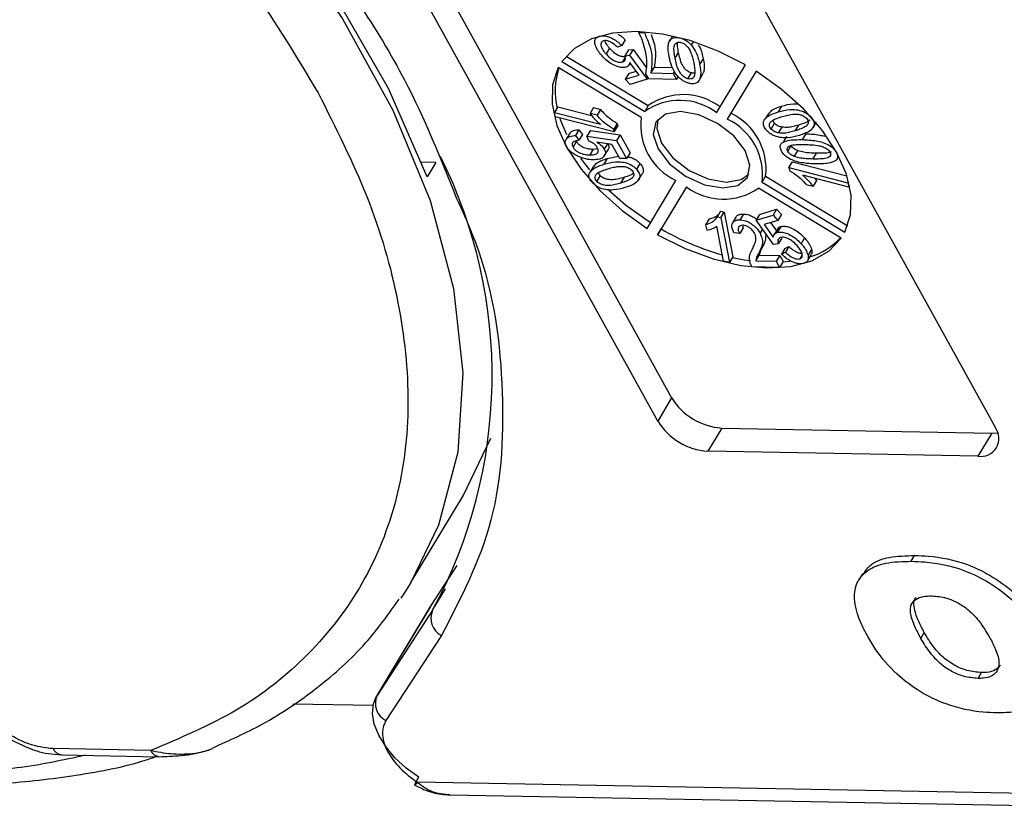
# Model space of a CAD drawing. Header units: millimetres. Extents: x 8853 to 11418, y 45 to 1005.
# Tile 240 of 256: x 10992 to 11011, y 679 to 694. Entities that reach past the tile are written whole.
import ezdxf

# ---------------------------------------------------------------- set-up
doc = ezdxf.new("R2010")
doc.units = ezdxf.units.MM

msp = doc.modelspace()

# ---------------------------------------------------------------- linework, layer by layer
at = {"color": 7, "linetype": 'Continuous', "lineweight": 25}
for p, q in [((10997.377, 700.22), (11004.645, 687.071)), ((11004.375, 686.623), (10997.107, 699.773)), ((11003.638, 699.651), (11010.906, 686.502)), ((11003.244, 694.066), (11003.246, 694.069)), ((11004.019, 694.155), (11004.01, 694.138)), ((11004.01, 694.138), (11004.117, 694.136)), ((11004.124, 694.149), (11004.117, 694.136)), ((11004.663, 694.067), (11004.604, 693.971)), ((11004.808, 694.035), (11004.807, 694.034)), ((11003.678, 693.888), (11003.601, 693.852)), ((11003.746, 694), (11003.678, 693.888)), ((11004.598, 693.96), (11004.595, 693.955)), ((11005.03, 693.892), (11005.07, 693.959)), ((11002.603, 693.683), (11004.193, 692.725)), ((11003.443, 693.835), (11003.375, 693.723)), ((11003.747, 693.653), (11003.696, 693.569)), ((11003.809, 693.802), (11003.741, 693.69)), ((11003.741, 693.69), (11003.83, 693.7)), ((11003.809, 693.802), (11003.897, 693.812)), ((11003.897, 693.812), (11003.83, 693.7)), ((11003.83, 693.7), (11004.171, 693.233)), ((11003.897, 693.812), (11004.159, 693.453)), ((11004.711, 693.642), (11004.778, 693.754)), ((11002.521, 693.579), (11004.125, 692.613)), ((11003.818, 693.508), (11003.843, 693.551)), ((11004.013, 693.315), (11003.837, 693.56)), ((11004.243, 693.356), (11004.31, 693.468)), ((11004.31, 693.468), (11004.659, 693.462)), ((11005.255, 693.632), (11005.187, 693.52)), ((11005.516, 692.587), (11006.074, 693.513)), ((11004.054, 692.494), (11002.45, 693.461)), ((11003.814, 693.347), (11003.747, 693.235)), ((11003.747, 693.235), (11004.013, 693.315)), ((11003.814, 693.347), (11003.959, 693.391)), ((11004.201, 693.241), (11004.148, 693.336)), ((11004.243, 693.356), (11004.672, 693.348)), ((11004.698, 693.391), (11004.672, 693.348)), ((11004.672, 693.348), (11004.736, 693.231)), ((11004.77, 693.286), (11004.736, 693.231)), ((11004.961, 693.244), (11005.028, 693.356)), ((11005.189, 693.236), (11005.256, 693.348)), ((11006.28, 693.389), (11005.722, 692.463)), ((11006.28, 693.389), (11005.789, 692.575)), ((11003.839, 693.133), (11003.747, 693.235)), ((11004.171, 693.233), (11003.839, 693.133)), ((11004.189, 693.263), (11004.171, 693.233)), ((11004.736, 693.231), (11004.201, 693.241)), ((11002.443, 692.702), (11002.376, 692.59)), ((11002.443, 692.702), (11003.095, 692.536)), ((11004.193, 692.725), (11004.125, 692.613)), ((11006.774, 692.713), (11006.707, 692.601)), ((11002.392, 692.507), (11002.376, 692.59)), ((11002.376, 692.59), (11003.267, 692.363)), ((11003.133, 692.686), (11003.065, 692.574)), ((11003.201, 692.539), (11003.065, 692.574)), ((11003.133, 692.686), (11003.268, 692.651)), ((11003.268, 692.651), (11003.201, 692.539)), ((11005.789, 692.575), (11005.722, 692.463)), ((11006.523, 692.581), (11006.456, 692.469)), ((11003.535, 692.214), (11002.392, 692.507)), ((11003.592, 692.38), (11003.525, 692.268)), ((11003.535, 692.214), (11003.603, 692.326)), ((11003.592, 692.38), (11003.603, 692.326)), ((11006.57, 692.27), (11006.638, 692.382)), ((11007.037, 692.236), (11007.105, 692.348)), ((11007.34, 692.506), (11007.339, 692.505)), ((11007.379, 692.293), (11007.446, 692.405)), ((11007.395, 692.321), (11007.438, 692.393)), ((11002.674, 692.19), (11002.606, 692.078)), ((11002.851, 692.259), (11002.784, 692.147)), ((11002.784, 692.147), (11002.849, 692.053)), ((11002.917, 692.164), (11002.849, 692.053)), ((11002.851, 692.259), (11002.917, 692.164)), ((11003.072, 692.243), (11003.005, 692.131)), ((11003.043, 692.037), (11003.005, 692.131)), ((11003.005, 692.131), (11003.579, 692.051)), ((11003.072, 692.243), (11003.647, 692.162)), ((11003.535, 692.214), (11003.525, 692.268)), ((11003.647, 692.162), (11003.579, 692.051)), ((11003.647, 692.162), (11003.841, 691.811)), ((11006.715, 692.195), (11006.782, 692.306)), ((11007.239, 692.178), (11007.172, 692.066)), ((11002.803, 692.034), (11002.736, 691.922)), ((11003.489, 691.975), (11003.199, 692.015)), ((11003.403, 691.987), (11003.34, 691.884)), ((11003.64, 691.701), (11003.489, 691.975)), ((11003.579, 692.051), (11003.774, 691.699)), ((11006.867, 692.125), (11006.8, 692.013)), ((11006.893, 691.838), (11006.96, 691.95)), ((11003.128, 691.882), (11003.06, 691.77)), ((11003.128, 691.882), (11003.214, 691.893)), ((11003.334, 691.738), (11003.401, 691.85)), ((11003.841, 691.811), (11003.774, 691.699)), ((11007.019, 691.739), (11007.086, 691.851)), ((11007.379, 691.691), (11007.446, 691.803)), ((11007.833, 691.827), (11007.83, 691.821)), ((11000.083, 691.626), (10999.806, 691.631)), ((11000.083, 691.626), (10999.914, 691.346)), ((11003.137, 691.558), (11003.07, 691.446)), ((11003.4, 691.702), (11003.332, 691.59)), ((11003.4, 691.702), (11003.616, 691.745)), ((11003.774, 691.699), (11003.64, 691.701)), ((11004.032, 691.606), (11003.965, 691.494)), ((11006.914, 691.525), (11006.981, 691.637)), ((11006.981, 691.637), (11008.036, 691.367)), ((11003.262, 691.372), (11003.195, 691.26)), ((11003.993, 691.27), (11004.06, 691.382)), ((11006.914, 691.525), (11008.057, 691.233)), ((11006.914, 691.525), (11006.924, 691.471)), ((11008.073, 691.149), (11007.182, 691.376)), ((11003.663, 691.226), (11003.73, 691.337)), ((11004.169, 690.35), (11004.727, 691.276)), ((11006.395, 691.245), (11006.463, 691.357)), ((11006.395, 691.245), (11007.999, 690.279)), ((11006.463, 691.357), (11008.052, 690.399)), ((11007.248, 691.2), (11007.383, 691.165)), ((11007.451, 691.277), (11007.383, 691.165)), ((11007.418, 691.316), (11007.451, 691.277)), ((11008.069, 691.253), (11008.057, 691.233)), ((11008.057, 691.233), (11008.073, 691.149)), ((11004.932, 691.152), (11004.374, 690.226)), ((11004.932, 691.152), (11004.442, 690.338)), ((11007.928, 690.16), (11006.324, 691.126)), ((11008.088, 691.174), (11008.073, 691.149)), ((11005.591, 690.681), (11005.524, 690.569)), ((11005.591, 690.681), (11005.663, 690.663)), ((11005.595, 690.551), (11005.663, 690.663)), ((11005.663, 690.663), (11005.83, 689.8)), ((11006.033, 690.627), (11005.966, 690.515)), ((11006.346, 690.618), (11006.278, 690.506)), ((11006.278, 690.506), (11006.609, 690.606)), ((11006.346, 690.618), (11006.677, 690.718)), ((11006.677, 690.718), (11006.609, 690.606)), ((11006.609, 690.606), (11006.702, 690.504)), ((11006.677, 690.718), (11006.77, 690.616)), ((11006.77, 690.616), (11006.702, 690.504)), ((11005.371, 690.532), (11005.303, 690.421)), ((11005.303, 690.421), (11005.323, 690.318)), ((11005.595, 690.551), (11005.524, 690.569)), ((11005.595, 690.551), (11005.763, 689.688)), ((11005.889, 690.566), (11005.822, 690.454)), ((11006.619, 690.039), (11006.278, 690.506)), ((11006.702, 690.504), (11006.436, 690.424)), ((11006.436, 690.424), (11006.612, 690.179)), ((11006.558, 690.46), (11006.673, 690.3)), ((11004.374, 690.226), (11004.442, 690.338)), ((11005.651, 689.717), (11005.521, 690.389)), ((11005.962, 690.248), (11005.848, 690.262)), ((11006.03, 690.36), (11005.962, 690.248)), ((11006.013, 690.401), (11006.03, 690.36)), ((11006.402, 690.336), (11006.355, 690.258)), ((11006.699, 690.343), (11006.631, 690.231)), ((11006.756, 690.383), (11006.689, 690.271)), ((11006.708, 690.049), (11006.619, 690.039)), ((11006.775, 690.161), (11006.708, 690.049)), ((11007.219, 690.164), (11007.152, 690.052)), ((11006.406, 689.998), (11006.338, 689.887)), ((11006.838, 689.963), (11006.771, 689.851)), ((11006.771, 689.851), (11006.848, 689.887)), ((11006.838, 689.963), (11006.915, 689.999)), ((11006.915, 689.999), (11006.848, 689.887)), ((11007.352, 689.944), (11007.284, 689.832)), ((11005.763, 689.688), (11005.651, 689.717)), ((11005.83, 689.8), (11005.763, 689.688)), ((11006.274, 689.72), (11006.341, 689.832)), ((11006.274, 689.72), (11006.669, 689.713)), ((11006.341, 689.832), (11006.737, 689.824)), ((11006.737, 689.824), (11006.669, 689.713)), ((11006.669, 689.713), (11006.734, 689.595)), ((11006.801, 689.707), (11006.734, 689.595)), ((11006.737, 689.824), (11006.801, 689.707)), ((11006.797, 689.7), (11006.93, 689.713)), ((11007.171, 689.837), (11007.125, 689.761)), ((11007.279, 689.727), (11007.346, 689.839)), ((11006.734, 689.595), (11006.198, 689.605)), ((11004.645, 687.071), (11004.375, 686.623)), ((11005.614, 686.487), (11005.344, 686.039)), ((11005.614, 686.487), (11010.839, 686.39)), ((11000.608, 685.177), (11001.147, 686.292)), ((11010.839, 686.39), (11010.569, 685.942)), ((11010.839, 686.39), (11010.953, 686.397)), ((11010.569, 685.942), (11005.344, 686.039)), ((10999.597, 683.499), (11000.608, 685.177)), ((11009.28, 683.909), (11009.348, 684.021)), ((10999.989, 683.051), (11000.495, 683.828)), ((11008.336, 683.665), (11008.269, 683.553)), ((11000.018, 682.965), (11000.265, 683.376)), ((10999.979, 683.035), (10998.934, 681.301)), ((10998.944, 681.316), (10999.989, 683.051)), ((10999.979, 683.035), (10999.989, 683.051)), ((11000.018, 682.965), (10998.944, 681.316)), ((11000.189, 682.475), (10999.116, 680.826)), ((11009.467, 682.418), (11009.535, 682.53)), ((11010.575, 681.644), (11010.642, 681.756)), ((10998.934, 681.301), (10998.944, 681.316)), ((10997.311, 681.153), (10998.866, 681.124)), ((10994.565, 680.249), (10992.674, 680.285)), ((10992.835, 680.164), (10994.726, 680.129)), ((11026.454, 679.139), (10999.722, 679.637)), ((11000.354, 679.391), (11026.776, 678.899))]:
    msp.add_line(p, q, dxfattribs=at)
at = {"color": 7, "linetype": 'Continuous', "lineweight": 25, "flags": 128}
for points in [[(10981.507, 706.881), (10983.745, 706.065), (10985.964, 705.063), (10988.129, 703.889), (10990.209, 702.562), (10992.17, 701.103), (10993.983, 699.532), (10995.621, 697.874), (10997.059, 696.155), (10998.275, 694.4), (10999.25, 692.636), (10999.969, 690.89), (11000.422, 689.189), (11000.601, 687.558), (11000.504, 686.023), (11000.133, 684.607), (10999.597, 683.499)], [(10999.914, 691.346), (10999.163, 693.058), (10998.17, 694.783), (10996.949, 696.496), (10995.519, 698.171), (10993.899, 699.785), (10992.114, 701.313), (10990.189, 702.734), (10988.153, 704.027), (10986.035, 705.173)], [(11006.074, 693.513), (11005.544, 693.78), (11005.002, 693.981), (11004.468, 694.107), (11003.96, 694.156), (11003.497, 694.126), (11003.094, 694.016), (11002.764, 693.832), (11002.521, 693.579)], [(11002.45, 693.461), (11002.34, 693.127), (11002.331, 692.75), (11002.423, 692.342), (11002.612, 691.918), (11002.893, 691.492), (11003.254, 691.079), (11003.685, 690.694), (11004.169, 690.35)], [(11007.999, 690.279), (11008.109, 690.612), (11008.118, 690.989), (11008.026, 691.397), (11007.837, 691.821), (11007.556, 692.247), (11007.194, 692.66), (11006.764, 693.045), (11006.28, 693.389)], [(11006.068, 691.854), (11005.848, 692.138), (11005.532, 692.381), (11005.17, 692.546), (11004.816, 692.608), (11004.524, 692.558), (11004.339, 692.403), (11004.289, 692.167), (11004.381, 691.885), (11004.601, 691.601), (11004.916, 691.358), (11005.279, 691.193), (11005.633, 691.131), (11005.924, 691.181), (11006.11, 691.336), (11006.16, 691.572), (11006.068, 691.854)], [(11002.48, 692.484), (11002.49, 692.454), (11002.61, 692.163)], [(11004.378, 692.456), (11004.356, 692.279), (11004.448, 691.997), (11004.669, 691.713), (11004.984, 691.47), (11005.346, 691.305), (11005.7, 691.243), (11005.992, 691.293), (11006.138, 691.395)], [(11002.883, 691.708), (11002.96, 691.604), (11003.055, 691.485)], [(11003.426, 691.09), (11003.752, 690.806), (11004.236, 690.462)], [(11004.374, 690.226), (11004.905, 689.959), (11005.447, 689.758), (11005.981, 689.632), (11006.488, 689.583), (11006.952, 689.613), (11007.355, 689.723), (11007.684, 689.907), (11007.928, 690.16)], [(11005.823, 689.788), (11006.048, 689.743), (11006.169, 689.725)], [(10999.597, 683.499), (10999.492, 683.331), (10999.402, 683.194)], [(10999.753, 679.731), (10999.507, 679.91), (10999.29, 680.11), (10999.111, 680.324), (10998.976, 680.543), (10998.889, 680.759), (10998.854, 680.965), (10998.873, 681.153), (10998.934, 681.301)], [(10999.722, 679.637), (10999.698, 679.606), (10999.682, 679.587), (10999.674, 679.581), (10999.674, 679.587), (10999.682, 679.607), (10999.699, 679.638), (10999.722, 679.68), (10999.753, 679.731)]]:
    msp.add_lwpolyline(points, dxfattribs=at)
at = {"color": 7, "linetype": 'Continuous', "lineweight": 25}
for centre, radius, start, end in [((11003.779, 693.003), 1.39, 161.1657, 193.5685), ((11004.87, 691.749), 1.188, 53.0921, 124.7728), ((11004.803, 691.637), 1.188, 53.0921, 124.7728), ((11005.283, 691.5), 1.189, 353.0949, 64.7646), ((11005.234, 692.351), 1.189, 173.0949, 244.7646), ((11005.215, 691.388), 1.189, 353.0949, 64.7646), ((10991.662, 687.501), 9.508, 331.5046, 26.4956), ((11005.646, 692.102), 1.188, 233.0921, 304.7728), ((11007.007, 694.759), 5.111, 239.8808, 254.3518), ((11006.921, 691.097), 1.359, 287.7737, 316.8958), ((11005.693, 687.714), 1.229, 211.5352, 266.3243), ((11005.423, 687.266), 1.229, 211.5352, 266.3243), ((11010.631, 686.286), 0.349, 259.7265, 38.1438), ((11000.358, 682.809), 0.374, 155.3138, 243.2733), ((10999.284, 681.16), 0.374, 155.3138, 243.2733), ((10992.856, 680.361), 0.197, 202.6309, 263.9164), ((10994.749, 680.329), 0.201, 203.3104, 263.2193)]:
    msp.add_arc(centre, radius, start, end, dxfattribs=at)
for points, knots in [([(10980.289, 706.077), (10981.141, 705.81), (10982.875, 705.265), (10985.509, 704.089), (10988.122, 702.646), (10990.621, 700.949), (10992.911, 699.063), (10994.904, 697.058), (10996.576, 695.012), (10997.399, 693.642), (10997.803, 692.97)], [0, 0, 0, 0, 0.119843, 0.244, 0.371208, 0.5, 0.628792, 0.756, 0.880157, 1, 1, 1, 1]), ([(10988.569, 703.919), (10989.626, 703.249), (10991.888, 701.814), (10994.928, 699.173), (10997.562, 696.247), (10999.482, 693.445), (11000.176, 691.697), (11000.477, 690.938)], [0, 0, 0, 0, 0.190079, 0.407052, 0.624026, 0.836613, 1, 1, 1, 1]), ([(11003.164, 693.907), (11003.16, 693.935), (11003.152, 693.984), (11003.183, 694.04), (11003.223, 694.057), (11003.244, 694.066)], [0, 0, 0, 0, 0.386709, 0.682035, 1, 1, 1, 1]), ([(11003.244, 694.066), (11003.273, 694.071), (11003.326, 694.081), (11003.422, 694.059), (11003.513, 694.018), (11003.602, 693.959), (11003.653, 693.911), (11003.678, 693.888)], [0, 0, 0, 0, 0.231033, 0.410099, 0.588276, 0.79967, 1, 1, 1, 1]), ([(11003.612, 694.105), (11003.631, 694.093), (11003.681, 694.062), (11003.721, 694.024), (11003.746, 694)], [0, 0, 0, 0, 0.38916, 1, 1, 1, 1]), ([(11004.109, 693.89), (11004.096, 693.931), (11004.076, 693.992), (11004.04, 694.076), (11004.02, 694.117), (11004.01, 694.138)], [0, 0, 0, 0, 0.498245, 0.74893, 1, 1, 1, 1]), ([(11004.117, 694.136), (11004.15, 694.06), (11004.218, 693.908), (11004.28, 693.638), (11004.257, 693.465), (11004.243, 693.356)], [0, 0, 0, 0, 0.273562, 0.546402, 1, 1, 1, 1]), ([(11004.246, 694.097), (11004.257, 694.072), (11004.3, 693.97), (11004.346, 693.75), (11004.324, 693.577), (11004.31, 693.468)], [0, 0, 0, 0, 0.112316, 0.445718, 1, 1, 1, 1]), ([(11004.596, 693.671), (11004.584, 693.743), (11004.567, 693.848), (11004.594, 693.968), (11004.64, 694.027), (11004.709, 694.047), (11004.764, 694.044), (11004.798, 694.036), (11004.807, 694.034)], [0, 0, 0, 0, 0.39843, 0.578555, 0.76032, 0.861216, 0.962169, 1, 1, 1, 1]), ([(11003.297, 693.687), (11003.281, 693.705), (11003.249, 693.742), (11003.197, 693.817), (11003.177, 693.871), (11003.164, 693.907)], [0, 0, 0, 0, 0.256533, 0.513373, 1, 1, 1, 1]), ([(11003.323, 693.978), (11003.309, 693.971), (11003.282, 693.957), (11003.271, 693.912), (11003.283, 693.85), (11003.323, 693.783), (11003.361, 693.739), (11003.375, 693.723)], [0, 0, 0, 0, 0.177382, 0.334007, 0.546686, 0.828047, 1, 1, 1, 1]), ([(11003.601, 693.852), (11003.565, 693.884), (11003.513, 693.929), (11003.431, 693.97), (11003.374, 693.985), (11003.34, 693.982), (11003.325, 693.978), (11003.323, 693.978)], [0, 0, 0, 0, 0.432044, 0.616827, 0.802741, 0.978102, 1, 1, 1, 1]), ([(11003.35, 693.982), (11003.351, 693.977), (11003.356, 693.947), (11003.391, 693.894), (11003.428, 693.851), (11003.443, 693.835)], [0, 0, 0, 0, 0.097872, 0.6578, 1, 1, 1, 1]), ([(11004.148, 693.336), (11004.157, 693.401), (11004.174, 693.519), (11004.156, 693.707), (11004.125, 693.829), (11004.109, 693.89)], [0, 0, 0, 0, 0.376486, 0.686513, 1, 1, 1, 1]), ([(11004.711, 693.642), (11004.704, 693.678), (11004.692, 693.75), (11004.686, 693.843), (11004.702, 693.909), (11004.735, 693.94), (11004.771, 693.954), (11004.803, 693.952), (11004.82, 693.948), (11004.824, 693.947)], [0, 0, 0, 0, 0.26335, 0.527085, 0.70469, 0.820189, 0.900798, 0.982045, 1, 1, 1, 1]), ([(11004.778, 693.754), (11004.771, 693.79), (11004.758, 693.856), (11004.759, 693.918), (11004.759, 693.947)], [0, 0, 0, 0, 0.545778, 1, 1, 1, 1]), ([(11004.807, 694.034), (11004.838, 694.024), (11004.9, 694.004), (11004.978, 693.949), (11005.014, 693.909), (11005.03, 693.892)], [0, 0, 0, 0, 0.371423, 0.728316, 1, 1, 1, 1]), ([(11004.824, 693.947), (11004.839, 693.942), (11004.87, 693.932), (11004.919, 693.897), (11004.97, 693.845), (11005.017, 693.762), (11005.049, 693.662), (11005.065, 693.587), (11005.073, 693.549)], [0, 0, 0, 0, 0.082024, 0.164464, 0.290629, 0.457261, 0.726613, 1, 1, 1, 1]), ([(11005.03, 693.892), (11005.063, 693.843), (11005.122, 693.756), (11005.163, 693.631), (11005.179, 693.557), (11005.187, 693.52)], [0, 0, 0, 0, 0.384765, 0.690499, 1, 1, 1, 1]), ([(11005.159, 693.903), (11005.169, 693.888), (11005.203, 693.835), (11005.229, 693.743), (11005.246, 693.669), (11005.255, 693.632)], [0, 0, 0, 0, 0.162302, 0.578587, 1, 1, 1, 1]), ([(11003.76, 693.468), (11003.735, 693.463), (11003.686, 693.454), (11003.583, 693.48), (11003.475, 693.532), (11003.374, 693.606), (11003.322, 693.661), (11003.297, 693.687)], [0, 0, 0, 0, 0.1775293, 0.3545983, 0.5767467, 0.8025741, 1, 1, 1, 1]), ([(11003.375, 693.723), (11003.412, 693.686), (11003.466, 693.632), (11003.559, 693.581), (11003.626, 693.561), (11003.671, 693.562), (11003.691, 693.567), (11003.696, 693.569)], [0, 0, 0, 0, 0.404133, 0.590474, 0.778216, 0.938326, 1, 1, 1, 1]), ([(11003.443, 693.835), (11003.48, 693.798), (11003.533, 693.744), (11003.627, 693.693), (11003.693, 693.673), (11003.738, 693.674), (11003.758, 693.679), (11003.764, 693.68)], [0, 0, 0, 0, 0.404133, 0.590474, 0.778216, 0.938326, 1, 1, 1, 1]), ([(11003.696, 693.569), (11003.712, 693.576), (11003.742, 693.591), (11003.755, 693.637), (11003.746, 693.671), (11003.741, 693.69)], [0, 0, 0, 0, 0.349755, 0.656837, 1, 1, 1, 1]), ([(11004.977, 693.157), (11004.945, 693.167), (11004.883, 693.188), (11004.796, 693.251), (11004.71, 693.349), (11004.635, 693.495), (11004.61, 693.608), (11004.596, 693.671)], [0, 0, 0, 0, 0.130102, 0.251339, 0.3866, 0.653267, 1, 1, 1, 1]), ([(11005.028, 693.356), (11005.013, 693.361), (11004.983, 693.371), (11004.934, 693.405), (11004.887, 693.452), (11004.837, 693.532), (11004.804, 693.634), (11004.787, 693.714), (11004.778, 693.754)], [0, 0, 0, 0, 0.0815005, 0.1634104, 0.2855499, 0.4244132, 0.7091809, 1, 1, 1, 1]), ([(11003.837, 693.56), (11003.834, 693.547), (11003.827, 693.515), (11003.8, 693.483), (11003.77, 693.471), (11003.76, 693.468)], [0, 0, 0, 0, 0.312881, 0.786724, 1, 1, 1, 1]), ([(11004.961, 693.244), (11004.946, 693.249), (11004.915, 693.259), (11004.866, 693.293), (11004.82, 693.34), (11004.77, 693.42), (11004.736, 693.522), (11004.719, 693.602), (11004.711, 693.642)], [0, 0, 0, 0, 0.081501, 0.16341, 0.28555, 0.424413, 0.709181, 1, 1, 1, 1]), ([(11005.187, 693.52), (11005.199, 693.448), (11005.217, 693.343), (11005.19, 693.223), (11005.144, 693.164), (11005.075, 693.143), (11005.02, 693.147), (11004.987, 693.155), (11004.977, 693.157)], [0, 0, 0, 0, 0.397793, 0.578801, 0.761678, 0.860551, 0.959511, 1, 1, 1, 1]), ([(11005.073, 693.549), (11005.079, 693.514), (11005.09, 693.447), (11005.098, 693.351), (11005.081, 693.3), (11005.072, 693.274)], [0, 0, 0, 0, 0.367087, 0.679146, 1, 1, 1, 1]), ([(11005.255, 693.632), (11005.268, 693.559), (11005.288, 693.457), (11005.262, 693.373), (11005.254, 693.349)], [0, 0, 0, 0, 0.717385, 1, 1, 1, 1]), ([(11005.072, 693.274), (11005.061, 693.262), (11005.044, 693.243), (11005.002, 693.236), (11004.975, 693.241), (11004.961, 693.244)], [0, 0, 0, 0, 0.474088, 0.731817, 1, 1, 1, 1]), ([(11005.093, 693.354), (11005.085, 693.352), (11005.066, 693.348), (11005.042, 693.353), (11005.028, 693.356)], [0, 0, 0, 0, 0.417701, 1, 1, 1, 1]), ([(10997.803, 692.97), (10998.142, 692.299), (10998.831, 690.932), (10999.409, 688.906), (10999.614, 686.935), (10999.384, 685.095), (10998.729, 683.457), (10997.672, 682.082), (10996.298, 680.98), (10995.135, 680.49), (10994.565, 680.249)], [0, 0, 0, 0, 0.1198431, 0.2439998, 0.3712085, 0.5, 0.6287915, 0.7560002, 0.8801569, 1, 1, 1, 1]), ([(11006.528, 692.577), (11006.55, 692.6), (11006.61, 692.664), (11006.71, 692.694), (11006.774, 692.713)], [0, 0, 0, 0, 0.358879, 1, 1, 1, 1]), ([(11006.774, 692.713), (11006.846, 692.735), (11006.938, 692.763), (11007.052, 692.758), (11007.078, 692.757)], [0, 0, 0, 0, 0.774831, 1, 1, 1, 1]), ([(11003.065, 692.574), (11003.08, 692.555), (11003.108, 692.517), (11003.173, 692.445), (11003.23, 692.395), (11003.267, 692.363)], [0, 0, 0, 0, 0.25618, 0.512169, 1, 1, 1, 1]), ([(11003.525, 692.268), (11003.468, 692.304), (11003.351, 692.377), (11003.252, 692.478), (11003.206, 692.533), (11003.201, 692.539)], [0, 0, 0, 0, 0.457997, 0.937879, 1, 1, 1, 1]), ([(11003.268, 692.651), (11003.297, 692.618), (11003.352, 692.556), (11003.46, 692.462), (11003.544, 692.41), (11003.592, 692.38)], [0, 0, 0, 0, 0.326474, 0.61543, 1, 1, 1, 1]), ([(11006.484, 692.245), (11006.465, 692.269), (11006.427, 692.317), (11006.414, 692.389), (11006.442, 692.466), (11006.537, 692.545), (11006.645, 692.581), (11006.707, 692.601)], [0, 0, 0, 0, 0.126146, 0.248685, 0.381789, 0.644448, 1, 1, 1, 1]), ([(11006.57, 692.27), (11006.561, 692.282), (11006.542, 692.305), (11006.533, 692.346), (11006.543, 692.39), (11006.59, 692.438), (11006.676, 692.478), (11006.749, 692.502), (11006.786, 692.514)], [0, 0, 0, 0, 0.081496, 0.163467, 0.284617, 0.447025, 0.72114, 1, 1, 1, 1]), ([(11006.707, 692.601), (11006.779, 692.621), (11006.885, 692.65), (11007.052, 692.649), (11007.167, 692.624), (11007.26, 692.576), (11007.309, 692.536), (11007.332, 692.511), (11007.339, 692.505)], [0, 0, 0, 0, 0.398487, 0.580423, 0.764447, 0.863754, 0.963105, 1, 1, 1, 1]), ([(11006.786, 692.514), (11006.822, 692.524), (11006.893, 692.544), (11006.996, 692.562), (11007.089, 692.561), (11007.159, 692.542), (11007.211, 692.518), (11007.239, 692.495), (11007.252, 692.481), (11007.254, 692.479)], [0, 0, 0, 0, 0.26321, 0.526906, 0.702895, 0.82215, 0.902396, 0.983377, 1, 1, 1, 1]), ([(11006.638, 692.382), (11006.628, 692.394), (11006.612, 692.413), (11006.608, 692.432), (11006.607, 692.439)], [0, 0, 0, 0, 0.605977, 1, 1, 1, 1]), ([(11006.782, 692.306), (11006.758, 692.312), (11006.719, 692.322), (11006.668, 692.352), (11006.648, 692.372), (11006.638, 692.382)], [0, 0, 0, 0, 0.475748, 0.740065, 1, 1, 1, 1]), ([(11007.105, 692.348), (11007.069, 692.338), (11007.003, 692.32), (11006.899, 692.299), (11006.821, 692.304), (11006.782, 692.306)], [0, 0, 0, 0, 0.367071, 0.679078, 1, 1, 1, 1]), ([(11007.254, 692.479), (11007.263, 692.467), (11007.282, 692.443), (11007.29, 692.403), (11007.281, 692.362), (11007.236, 692.313), (11007.151, 692.274), (11007.075, 692.249), (11007.037, 692.236)], [0, 0, 0, 0, 0.082176, 0.164779, 0.286551, 0.426628, 0.71036, 1, 1, 1, 1]), ([(11007.317, 692.443), (11007.316, 692.442), (11007.294, 692.415), (11007.216, 692.387), (11007.142, 692.361), (11007.105, 692.348)], [0, 0, 0, 0, 0.024351, 0.50715, 1, 1, 1, 1]), ([(11007.395, 692.321), (11007.37, 692.289), (11007.327, 692.232), (11007.221, 692.184), (11007.152, 692.161), (11007.117, 692.149)], [0, 0, 0, 0, 0.388897, 0.692539, 1, 1, 1, 1]), ([(11007.339, 692.505), (11007.359, 692.479), (11007.397, 692.431), (11007.409, 692.366), (11007.399, 692.334), (11007.395, 692.321)], [0, 0, 0, 0, 0.386236, 0.744508, 1, 1, 1, 1]), ([(11002.615, 691.925), (11002.602, 691.953), (11002.578, 692.008), (11002.597, 692.076), (11002.655, 692.126), (11002.727, 692.143), (11002.775, 692.146), (11002.784, 692.147)], [0, 0, 0, 0, 0.222912, 0.429114, 0.647214, 0.937531, 1, 1, 1, 1]), ([(11002.676, 692.189), (11002.689, 692.204), (11002.723, 692.241), (11002.794, 692.255), (11002.843, 692.258), (11002.851, 692.259)], [0, 0, 0, 0, 0.351894, 0.885237, 1, 1, 1, 1]), ([(11007.117, 692.149), (11007.044, 692.129), (11006.938, 692.1), (11006.771, 692.101), (11006.656, 692.126), (11006.563, 692.174), (11006.513, 692.214), (11006.49, 692.239), (11006.484, 692.245)], [0, 0, 0, 0, 0.397993, 0.580197, 0.764282, 0.864607, 0.964958, 1, 1, 1, 1]), ([(11006.715, 692.195), (11006.69, 692.2), (11006.652, 692.21), (11006.601, 692.24), (11006.58, 692.26), (11006.57, 692.27)], [0, 0, 0, 0, 0.475748, 0.740065, 1, 1, 1, 1]), ([(11007.037, 692.236), (11007.002, 692.226), (11006.935, 692.208), (11006.831, 692.187), (11006.754, 692.192), (11006.715, 692.195)], [0, 0, 0, 0, 0.367071, 0.679078, 1, 1, 1, 1]), ([(11007.239, 692.178), (11007.328, 692.176), (11007.446, 692.173), (11007.575, 692.139), (11007.607, 692.131)], [0, 0, 0, 0, 0.748611, 1, 1, 1, 1]), ([(11002.849, 692.053), (11002.816, 692.048), (11002.768, 692.041), (11002.727, 692.011), (11002.717, 691.981), (11002.722, 691.95), (11002.732, 691.93), (11002.736, 691.922)], [0, 0, 0, 0, 0.406374, 0.592589, 0.744614, 0.896945, 1, 1, 1, 1]), ([(11002.803, 692.034), (11002.815, 692.015), (11002.836, 691.984), (11002.89, 691.942), (11002.96, 691.909), (11003.043, 691.887), (11003.101, 691.883), (11003.128, 691.882)], [0, 0, 0, 0, 0.188744, 0.324822, 0.492508, 0.758011, 1, 1, 1, 1]), ([(11003.206, 691.911), (11003.194, 691.93), (11003.173, 691.962), (11003.114, 692.007), (11003.07, 692.026), (11003.043, 692.037)], [0, 0, 0, 0, 0.343105, 0.601089, 1, 1, 1, 1]), ([(11003.199, 692.015), (11003.217, 692.003), (11003.259, 691.976), (11003.31, 691.93), (11003.332, 691.896), (11003.34, 691.884)], [0, 0, 0, 0, 0.3125754, 0.7399071, 1, 1, 1, 1]), ([(11003.408, 691.996), (11003.416, 691.976), (11003.434, 691.936), (11003.429, 691.884), (11003.407, 691.862), (11003.398, 691.852)], [0, 0, 0, 0, 0.335434, 0.712863, 1, 1, 1, 1]), ([(11006.772, 691.841), (11006.761, 691.867), (11006.739, 691.917), (11006.752, 691.977), (11006.821, 692.035), (11006.965, 692.066), (11007.102, 692.066), (11007.172, 692.066)], [0, 0, 0, 0, 0.132467, 0.259515, 0.367846, 0.679603, 1, 1, 1, 1]), ([(11006.893, 691.838), (11006.887, 691.85), (11006.877, 691.874), (11006.883, 691.908), (11006.91, 691.939), (11006.978, 691.964), (11007.087, 691.973), (11007.177, 691.972), (11007.223, 691.972)], [0, 0, 0, 0, 0.0852242, 0.1712057, 0.2832218, 0.4330603, 0.7138227, 1, 1, 1, 1]), ([(11007.086, 691.851), (11007.062, 691.862), (11007.025, 691.88), (11006.983, 691.916), (11006.968, 691.937), (11006.961, 691.949), (11006.96, 691.95)], [0, 0, 0, 0, 0.472419, 0.721549, 0.970751, 1, 1, 1, 1]), ([(11007.172, 692.066), (11007.261, 692.062), (11007.389, 692.057), (11007.57, 692.015), (11007.685, 691.968), (11007.767, 691.906), (11007.808, 691.859), (11007.825, 691.83), (11007.83, 691.821)], [0, 0, 0, 0, 0.397293, 0.573404, 0.751661, 0.853128, 0.954558, 1, 1, 1, 1]), ([(11007.223, 691.972), (11007.267, 691.971), (11007.359, 691.968), (11007.477, 691.956), (11007.578, 691.927), (11007.639, 691.896), (11007.685, 691.859), (11007.701, 691.836), (11007.709, 691.824)], [0, 0, 0, 0, 0.2717375, 0.5716425, 0.702765, 0.8346115, 0.9137322, 1, 1, 1, 1]), ([(11002.844, 691.737), (11002.807, 691.755), (11002.742, 691.786), (11002.66, 691.855), (11002.63, 691.901), (11002.615, 691.925)], [0, 0, 0, 0, 0.390927, 0.684716, 1, 1, 1, 1]), ([(11002.736, 691.922), (11002.748, 691.903), (11002.769, 691.872), (11002.823, 691.83), (11002.892, 691.797), (11002.976, 691.775), (11003.033, 691.772), (11003.06, 691.77)], [0, 0, 0, 0, 0.188744, 0.324822, 0.492508, 0.758011, 1, 1, 1, 1]), ([(11003.06, 691.77), (11003.1, 691.771), (11003.157, 691.773), (11003.209, 691.802), (11003.228, 691.832), (11003.225, 691.871), (11003.212, 691.898), (11003.206, 691.911)], [0, 0, 0, 0, 0.3839625, 0.5476128, 0.7130219, 0.8550956, 1, 1, 1, 1]), ([(11003.34, 691.884), (11003.349, 691.864), (11003.368, 691.823), (11003.359, 691.764), (11003.318, 691.717), (11003.239, 691.68), (11003.164, 691.678), (11003.12, 691.676)], [0, 0, 0, 0, 0.142548, 0.302942, 0.503054, 0.708879, 1, 1, 1, 1]), ([(11007.431, 691.597), (11007.342, 691.6), (11007.213, 691.605), (11007.038, 691.646), (11006.931, 691.689), (11006.85, 691.743), (11006.8, 691.795), (11006.78, 691.828), (11006.772, 691.841)], [0, 0, 0, 0, 0.396817, 0.575976, 0.724424, 0.827652, 0.931402, 1, 1, 1, 1]), ([(11007.019, 691.739), (11006.994, 691.75), (11006.957, 691.768), (11006.916, 691.804), (11006.9, 691.826), (11006.893, 691.837), (11006.893, 691.838)], [0, 0, 0, 0, 0.472419, 0.721549, 0.970751, 1, 1, 1, 1]), ([(11007.446, 691.803), (11007.402, 691.804), (11007.323, 691.807), (11007.204, 691.818), (11007.126, 691.839), (11007.086, 691.851)], [0, 0, 0, 0, 0.381449, 0.686875, 1, 1, 1, 1]), ([(11007.709, 691.824), (11007.715, 691.812), (11007.725, 691.788), (11007.718, 691.754), (11007.692, 691.724), (11007.624, 691.699), (11007.516, 691.69), (11007.425, 691.69), (11007.379, 691.691)], [0, 0, 0, 0, 0.08344, 0.167457, 0.29018, 0.424177, 0.709194, 1, 1, 1, 1]), ([(11007.733, 691.829), (11007.725, 691.825), (11007.684, 691.807), (11007.583, 691.803), (11007.492, 691.803), (11007.446, 691.803)], [0, 0, 0, 0, 0.101922, 0.546447, 1, 1, 1, 1]), ([(11007.83, 691.821), (11007.842, 691.795), (11007.863, 691.747), (11007.851, 691.693), (11007.83, 691.67), (11007.82, 691.66)], [0, 0, 0, 0, 0.412337, 0.731236, 1, 1, 1, 1]), ([(11003.12, 691.676), (11003.098, 691.677), (11003.054, 691.679), (11002.962, 691.693), (11002.891, 691.72), (11002.844, 691.737)], [0, 0, 0, 0, 0.255327, 0.51102, 1, 1, 1, 1]), ([(11003.054, 691.418), (11003.078, 691.45), (11003.122, 691.506), (11003.227, 691.555), (11003.297, 691.578), (11003.332, 691.59)], [0, 0, 0, 0, 0.3844097, 0.6902704, 1, 1, 1, 1]), ([(11003.143, 691.553), (11003.161, 691.576), (11003.199, 691.624), (11003.294, 691.667), (11003.365, 691.69), (11003.4, 691.702)], [0, 0, 0, 0, 0.314196, 0.654943, 1, 1, 1, 1]), ([(11003.332, 691.59), (11003.405, 691.61), (11003.511, 691.639), (11003.679, 691.638), (11003.796, 691.612), (11003.889, 691.563), (11003.937, 691.524), (11003.959, 691.5), (11003.965, 691.494)], [0, 0, 0, 0, 0.397933, 0.582332, 0.768605, 0.868643, 0.968479, 1, 1, 1, 1]), ([(11003.795, 691.733), (11003.824, 691.728), (11003.878, 691.718), (11003.957, 691.675), (11004.004, 691.636), (11004.027, 691.612), (11004.032, 691.606)], [0, 0, 0, 0, 0.347002, 0.629311, 0.911046, 1, 1, 1, 1]), ([(11004.032, 691.606), (11004.052, 691.581), (11004.09, 691.532), (11004.101, 691.46), (11004.088, 691.41), (11004.063, 691.391), (11004.056, 691.385)], [0, 0, 0, 0, 0.291427, 0.567244, 0.876401, 1, 1, 1, 1]), ([(11007.379, 691.691), (11007.335, 691.692), (11007.256, 691.695), (11007.136, 691.706), (11007.058, 691.728), (11007.019, 691.739)], [0, 0, 0, 0, 0.381449, 0.686875, 1, 1, 1, 1]), ([(11007.82, 691.66), (11007.775, 691.64), (11007.698, 691.607), (11007.559, 691.597), (11007.474, 691.597), (11007.431, 691.597)], [0, 0, 0, 0, 0.411775, 0.704334, 1, 1, 1, 1]), ([(11003.11, 691.234), (11003.09, 691.26), (11003.052, 691.308), (11003.04, 691.373), (11003.05, 691.405), (11003.054, 691.418)], [0, 0, 0, 0, 0.386236, 0.744508, 1, 1, 1, 1]), ([(11003.195, 691.26), (11003.186, 691.271), (11003.168, 691.294), (11003.159, 691.333), (11003.167, 691.376), (11003.211, 691.425), (11003.299, 691.466), (11003.374, 691.49), (11003.412, 691.503)], [0, 0, 0, 0, 0.078202, 0.156814, 0.274428, 0.428483, 0.711398, 1, 1, 1, 1]), ([(11003.262, 691.372), (11003.253, 691.383), (11003.237, 691.402), (11003.234, 691.42), (11003.232, 691.428)], [0, 0, 0, 0, 0.601102, 1, 1, 1, 1]), ([(11003.73, 691.337), (11003.695, 691.327), (11003.623, 691.307), (11003.52, 691.288), (11003.426, 691.29), (11003.357, 691.309), (11003.305, 691.334), (11003.277, 691.356), (11003.264, 691.37), (11003.262, 691.372)], [0, 0, 0, 0, 0.263277, 0.527047, 0.704761, 0.823099, 0.903112, 0.983865, 1, 1, 1, 1]), ([(11003.412, 691.503), (11003.447, 691.513), (11003.513, 691.531), (11003.618, 691.552), (11003.695, 691.547), (11003.734, 691.544)], [0, 0, 0, 0, 0.367071, 0.679078, 1, 1, 1, 1]), ([(11003.879, 691.469), (11003.888, 691.457), (11003.906, 691.434), (11003.916, 691.393), (11003.907, 691.35), (11003.861, 691.301), (11003.774, 691.262), (11003.7, 691.238), (11003.663, 691.226)], [0, 0, 0, 0, 0.081148, 0.162775, 0.281887, 0.440431, 0.71766, 1, 1, 1, 1]), ([(11003.909, 691.412), (11003.887, 691.399), (11003.833, 691.369), (11003.768, 691.349), (11003.73, 691.337)], [0, 0, 0, 0, 0.415128, 1, 1, 1, 1]), ([(11003.734, 691.544), (11003.754, 691.54), (11003.789, 691.532), (11003.838, 691.506), (11003.864, 691.484), (11003.877, 691.471), (11003.879, 691.469)], [0, 0, 0, 0, 0.393428, 0.66797, 0.943111, 1, 1, 1, 1]), ([(11003.965, 691.494), (11003.984, 691.469), (11004.022, 691.421), (11004.035, 691.347), (11004.004, 691.27), (11003.908, 691.193), (11003.802, 691.158), (11003.742, 691.138)], [0, 0, 0, 0, 0.129663, 0.25238, 0.389931, 0.65822, 1, 1, 1, 1]), ([(11006.924, 691.471), (11006.981, 691.435), (11007.098, 691.362), (11007.197, 691.261), (11007.243, 691.206), (11007.248, 691.2)], [0, 0, 0, 0, 0.458957, 0.935465, 1, 1, 1, 1]), ([(11007.383, 691.165), (11007.369, 691.184), (11007.34, 691.222), (11007.276, 691.294), (11007.219, 691.344), (11007.182, 691.376)], [0, 0, 0, 0, 0.256175, 0.51219, 1, 1, 1, 1]), ([(11003.742, 691.138), (11003.669, 691.118), (11003.564, 691.089), (11003.397, 691.09), (11003.282, 691.115), (11003.189, 691.163), (11003.14, 691.203), (11003.116, 691.228), (11003.11, 691.234)], [0, 0, 0, 0, 0.398455, 0.580367, 0.764167, 0.863829, 0.96352, 1, 1, 1, 1]), ([(11003.663, 691.226), (11003.627, 691.215), (11003.556, 691.195), (11003.453, 691.176), (11003.359, 691.178), (11003.289, 691.197), (11003.238, 691.222), (11003.21, 691.245), (11003.197, 691.258), (11003.195, 691.26)], [0, 0, 0, 0, 0.263277, 0.527047, 0.704761, 0.823099, 0.903112, 0.983865, 1, 1, 1, 1]), ([(11000.477, 690.938), (11000.583, 690.708), (11001.153, 689.464), (11001.442, 687.32), (11001.322, 684.646), (11000.564, 683.194), (11000.189, 682.475)], [0, 0, 0, 0, 0.070718, 0.38258, 0.694442, 1, 1, 1, 1]), ([(11005.371, 690.532), (11005.403, 690.541), (11005.463, 690.558), (11005.522, 690.589), (11005.54, 690.615), (11005.545, 690.621)], [0, 0, 0, 0, 0.465794, 0.874943, 1, 1, 1, 1]), ([(11005.891, 690.565), (11005.891, 690.568), (11005.897, 690.59), (11005.934, 690.613), (11005.986, 690.626), (11006.022, 690.627), (11006.033, 690.627)], [0, 0, 0, 0, 0.058699, 0.457129, 0.826432, 1, 1, 1, 1]), ([(11006.033, 690.627), (11006.068, 690.624), (11006.128, 690.618), (11006.218, 690.576), (11006.27, 690.545), (11006.29, 690.525), (11006.29, 690.525)], [0, 0, 0, 0, 0.408435, 0.703875, 0.998019, 1, 1, 1, 1]), ([(11005.524, 690.569), (11005.502, 690.537), (11005.457, 690.471), (11005.365, 690.435), (11005.31, 690.422), (11005.303, 690.421)], [0, 0, 0, 0, 0.45864, 0.935372, 1, 1, 1, 1]), ([(11005.848, 690.262), (11005.829, 690.312), (11005.799, 690.386), (11005.821, 690.465), (11005.865, 690.502), (11005.919, 690.514), (11005.954, 690.515), (11005.966, 690.515)], [0, 0, 0, 0, 0.392892, 0.572783, 0.753614, 0.921225, 1, 1, 1, 1]), ([(11005.966, 690.515), (11006, 690.512), (11006.06, 690.506), (11006.152, 690.465), (11006.228, 690.412), (11006.302, 690.341), (11006.336, 690.287), (11006.355, 690.258)], [0, 0, 0, 0, 0.231592, 0.399113, 0.5659, 0.765762, 1, 1, 1, 1]), ([(11005.323, 690.318), (11005.343, 690.321), (11005.382, 690.328), (11005.451, 690.348), (11005.493, 690.373), (11005.521, 690.389)], [0, 0, 0, 0, 0.256205, 0.512205, 1, 1, 1, 1]), ([(11006.022, 690.409), (11006.003, 690.408), (11005.971, 690.406), (11005.943, 690.384), (11005.93, 690.354), (11005.933, 690.308), (11005.951, 690.27), (11005.962, 690.248)], [0, 0, 0, 0, 0.2099276, 0.3702419, 0.5298621, 0.7162939, 1, 1, 1, 1]), ([(11006.248, 690.259), (11006.232, 690.282), (11006.206, 690.322), (11006.149, 690.367), (11006.098, 690.395), (11006.055, 690.407), (11006.031, 690.409), (11006.022, 690.409)], [0, 0, 0, 0, 0.326003, 0.538357, 0.716388, 0.895146, 1, 1, 1, 1]), ([(11006.203, 689.942), (11006.217, 689.97), (11006.244, 690.025), (11006.275, 690.108), (11006.28, 690.188), (11006.257, 690.24), (11006.248, 690.259)], [0, 0, 0, 0, 0.298377, 0.597096, 0.853169, 1, 1, 1, 1]), ([(11006.355, 690.258), (11006.372, 690.219), (11006.413, 690.128), (11006.395, 690.002), (11006.357, 689.925), (11006.338, 689.887)], [0, 0, 0, 0, 0.266548, 0.631499, 1, 1, 1, 1]), ([(11006.464, 690.251), (11006.465, 690.205), (11006.466, 690.111), (11006.426, 690.037), (11006.406, 689.998)], [0, 0, 0, 0, 0.488603, 1, 1, 1, 1]), ([(11006.612, 690.179), (11006.615, 690.192), (11006.622, 690.224), (11006.649, 690.256), (11006.679, 690.268), (11006.689, 690.271)], [0, 0, 0, 0, 0.317284, 0.779061, 1, 1, 1, 1]), ([(11006.689, 690.271), (11006.713, 690.276), (11006.763, 690.285), (11006.864, 690.259), (11006.971, 690.208), (11007.073, 690.135), (11007.126, 690.079), (11007.152, 690.052)], [0, 0, 0, 0, 0.1776741, 0.352669, 0.5716803, 0.7946425, 1, 1, 1, 1]), ([(11006.701, 690.341), (11006.709, 690.352), (11006.721, 690.371), (11006.746, 690.38), (11006.756, 690.383)], [0, 0, 0, 0, 0.597853, 1, 1, 1, 1]), ([(11006.756, 690.383), (11006.781, 690.388), (11006.83, 690.397), (11006.932, 690.371), (11007.038, 690.32), (11007.14, 690.247), (11007.193, 690.191), (11007.219, 690.164)], [0, 0, 0, 0, 0.177674, 0.352669, 0.57168, 0.794642, 1, 1, 1, 1]), ([(11006.753, 690.171), (11006.737, 690.163), (11006.707, 690.148), (11006.695, 690.104), (11006.701, 690.07), (11006.707, 690.051), (11006.708, 690.049)], [0, 0, 0, 0, 0.349762, 0.652672, 0.962091, 1, 1, 1, 1]), ([(11007.074, 690.016), (11007.043, 690.047), (11006.996, 690.096), (11006.911, 690.148), (11006.842, 690.174), (11006.787, 690.179), (11006.762, 690.173), (11006.753, 690.171)], [0, 0, 0, 0, 0.338842, 0.53301, 0.728333, 0.898026, 1, 1, 1, 1]), ([(11007.152, 690.052), (11007.168, 690.034), (11007.2, 689.997), (11007.252, 689.922), (11007.271, 689.868), (11007.284, 689.832)], [0, 0, 0, 0, 0.256597, 0.513538, 1, 1, 1, 1]), ([(11007.219, 690.164), (11007.235, 690.146), (11007.267, 690.109), (11007.319, 690.034), (11007.339, 689.98), (11007.352, 689.944)], [0, 0, 0, 0, 0.256597, 0.513538, 1, 1, 1, 1]), ([(11006.164, 689.685), (11006.158, 689.713), (11006.148, 689.764), (11006.155, 689.854), (11006.184, 689.907), (11006.203, 689.942)], [0, 0, 0, 0, 0.277365, 0.527842, 1, 1, 1, 1]), ([(11006.338, 689.887), (11006.331, 689.873), (11006.316, 689.846), (11006.287, 689.794), (11006.279, 689.749), (11006.274, 689.72)], [0, 0, 0, 0, 0.260268, 0.520541, 1, 1, 1, 1]), ([(11006.406, 689.998), (11006.398, 689.985), (11006.384, 689.958), (11006.355, 689.906), (11006.346, 689.861), (11006.341, 689.832)], [0, 0, 0, 0, 0.260268, 0.520541, 1, 1, 1, 1]), ([(11007.205, 689.673), (11007.175, 689.668), (11007.123, 689.658), (11007.021, 689.681), (11006.923, 689.728), (11006.837, 689.789), (11006.79, 689.833), (11006.771, 689.851)], [0, 0, 0, 0, 0.231218, 0.408045, 0.624904, 0.840008, 1, 1, 1, 1]), ([(11006.848, 689.887), (11006.883, 689.856), (11006.934, 689.811), (11007.015, 689.771), (11007.073, 689.754), (11007.108, 689.757), (11007.124, 689.761), (11007.125, 689.761)], [0, 0, 0, 0, 0.4214198, 0.6080374, 0.7953315, 0.9757572, 1, 1, 1, 1]), ([(11006.915, 689.999), (11006.951, 689.967), (11007.001, 689.922), (11007.082, 689.883), (11007.133, 689.867), (11007.158, 689.87), (11007.167, 689.871)], [0, 0, 0, 0, 0.467724, 0.674846, 0.882719, 1, 1, 1, 1]), ([(11007.125, 689.761), (11007.138, 689.767), (11007.163, 689.778), (11007.178, 689.818), (11007.171, 689.875), (11007.134, 689.945), (11007.093, 689.993), (11007.074, 690.016)], [0, 0, 0, 0, 0.150705, 0.302187, 0.50178, 0.762512, 1, 1, 1, 1]), ([(11007.352, 689.944), (11007.358, 689.915), (11007.366, 689.875), (11007.348, 689.848), (11007.343, 689.841)], [0, 0, 0, 0, 0.7299186, 1, 1, 1, 1]), ([(11006.198, 689.605), (11006.194, 689.612), (11006.187, 689.626), (11006.174, 689.653), (11006.168, 689.672), (11006.164, 689.685)], [0, 0, 0, 0, 0.250365, 0.500887, 1, 1, 1, 1]), ([(11007.284, 689.832), (11007.289, 689.804), (11007.296, 689.755), (11007.266, 689.699), (11007.226, 689.682), (11007.205, 689.673)], [0, 0, 0, 0, 0.386709, 0.682035, 1, 1, 1, 1]), ([(11008.352, 683.654), (11008.398, 683.723), (11008.505, 683.883), (11008.862, 684.007), (11009.179, 684.016), (11009.348, 684.021)], [0, 0, 0, 0, 0.262587, 0.608884, 1, 1, 1, 1]), ([(11009.348, 684.021), (11009.436, 684.018), (11009.757, 684.006), (11010.281, 683.908), (11010.877, 683.613), (11011.34, 683.265), (11011.674, 682.885), (11011.824, 682.632), (11011.888, 682.524)], [0, 0, 0, 0, 0.095574, 0.349117, 0.516447, 0.683176, 0.865288, 1, 1, 1, 1]), ([(11008.441, 682.452), (11008.401, 682.528), (11008.28, 682.758), (11008.16, 683.122), (11008.201, 683.493), (11008.418, 683.752), (11008.791, 683.898), (11009.111, 683.905), (11009.28, 683.909)], [0, 0, 0, 0, 0.096763, 0.291773, 0.464613, 0.63772, 0.807851, 1, 1, 1, 1]), ([(11009.28, 683.909), (11009.368, 683.906), (11009.689, 683.894), (11010.214, 683.797), (11010.81, 683.502), (11011.272, 683.153), (11011.606, 682.773), (11011.757, 682.52), (11011.821, 682.412)], [0, 0, 0, 0, 0.095574, 0.349117, 0.516447, 0.683176, 0.865288, 1, 1, 1, 1]), ([(10995.763, 680.302), (10996.088, 680.447), (10996.821, 680.774), (10997.811, 681.455), (10998.715, 682.258), (10999.165, 682.888), (10999.373, 683.179)], [0, 0, 0, 0, 0.21541, 0.486398, 0.762981, 1, 1, 1, 1]), ([(11009.467, 682.418), (11009.427, 682.494), (11009.338, 682.664), (11009.26, 682.889), (11009.269, 683.072), (11009.358, 683.179), (11009.504, 683.235), (11009.624, 683.239), (11009.683, 683.24)], [0, 0, 0, 0, 0.195594, 0.436127, 0.579848, 0.724086, 0.864207, 1, 1, 1, 1]), ([(11009.535, 682.53), (11009.494, 682.607), (11009.404, 682.777), (11009.333, 682.997), (11009.326, 683.155), (11009.366, 683.199), (11009.376, 683.209)], [0, 0, 0, 0, 0.314131, 0.700434, 0.931255, 1, 1, 1, 1]), ([(11009.683, 683.24), (11009.775, 683.232), (11009.937, 683.218), (11010.187, 683.113), (11010.411, 682.961), (11010.628, 682.725), (11010.738, 682.54), (11010.803, 682.431)], [0, 0, 0, 0, 0.204761, 0.357913, 0.511037, 0.711107, 1, 1, 1, 1]), ([(11010.941, 680.976), (11010.853, 680.979), (11010.544, 680.991), (11010.031, 681.096), (11009.444, 681.374), (11008.958, 681.741), (11008.636, 682.12), (11008.491, 682.368), (11008.441, 682.452)], [0, 0, 0, 0, 0.097263, 0.341984, 0.513045, 0.684302, 0.89238, 1, 1, 1, 1]), ([(11010.575, 681.644), (11010.482, 681.652), (11010.319, 681.665), (11010.063, 681.772), (11009.833, 681.927), (11009.626, 682.153), (11009.524, 682.324), (11009.467, 682.418)], [0, 0, 0, 0, 0.2098462, 0.3723333, 0.5350806, 0.7424893, 1, 1, 1, 1]), ([(11010.642, 681.756), (11010.55, 681.763), (11010.386, 681.777), (11010.131, 681.884), (11009.901, 682.039), (11009.693, 682.264), (11009.591, 682.435), (11009.535, 682.53)], [0, 0, 0, 0, 0.2098462, 0.3723333, 0.5350806, 0.7424893, 1, 1, 1, 1]), ([(11010.803, 682.431), (11010.843, 682.355), (11010.93, 682.186), (11010.997, 681.96), (11010.958, 681.786), (11010.849, 681.685), (11010.708, 681.645), (11010.608, 681.644), (11010.575, 681.644)], [0, 0, 0, 0, 0.203596, 0.451902, 0.607587, 0.763348, 0.919516, 1, 1, 1, 1]), ([(11011.821, 682.412), (11011.86, 682.336), (11011.98, 682.106), (11012.086, 681.745), (11012.032, 681.378), (11011.802, 681.127), (11011.425, 680.988), (11011.108, 680.98), (11010.941, 680.976)], [0, 0, 0, 0, 0.096905, 0.2925, 0.46579, 0.639193, 0.810645, 1, 1, 1, 1]), ([(11011.008, 681.901), (11010.978, 681.866), (11010.918, 681.794), (11010.775, 681.758), (11010.676, 681.756), (11010.642, 681.756)], [0, 0, 0, 0, 0.385954, 0.791166, 1, 1, 1, 1]), ([(10999.116, 680.826), (10999.094, 680.785), (10999.051, 680.702), (10999.043, 680.55), (10999.072, 680.386), (10999.128, 680.271), (10999.157, 680.213)], [0, 0, 0, 0, 0.249887, 0.499995, 0.749887, 1, 1, 1, 1]), ([(10992.674, 680.285), (10992.545, 680.299), (10992.345, 680.32), (10992.057, 680.43), (10991.914, 680.509), (10991.843, 680.549)], [0, 0, 0, 0, 0.478886, 0.739215, 1, 1, 1, 1]), ([(10991.805, 680.486), (10991.987, 680.393), (10992.241, 680.264), (10992.593, 680.179), (10992.748, 680.174), (10992.833, 680.172)], [0, 0, 0, 0, 0.538027, 0.74783, 1, 1, 1, 1]), ([(10993.297, 680.156), (10992.864, 680.062), (10991.808, 679.833), (10990.596, 679.825), (10989.882, 679.82)], [0, 0, 0, 0, 0.4107, 1, 1, 1, 1]), ([(10990.201, 679.586), (10990.664, 679.584), (10991.643, 679.581), (10993.045, 679.748), (10994.074, 679.93), (10994.581, 680.102), (10994.664, 680.13)], [0, 0, 0, 0, 0.288695, 0.61123, 0.936164, 1, 1, 1, 1]), ([(10994.565, 680.249), (10994.693, 680.225), (10994.949, 680.175), (10995.302, 680.178), (10995.578, 680.221), (10995.708, 680.268), (10995.767, 680.29)], [0, 0, 0, 0, 0.3351467, 0.669259, 0.8485237, 1, 1, 1, 1]), ([(10994.726, 680.129), (10994.863, 680.133), (10995.073, 680.139), (10995.43, 680.184), (10995.624, 680.242), (10995.726, 680.273)], [0, 0, 0, 0, 0.4703815, 0.7194225, 1, 1, 1, 1]), ([(10999.673, 679.581), (10999.787, 679.523), (11000.002, 679.414), (11000.241, 679.398), (11000.353, 679.391)], [0, 0, 0, 0, 0.529898, 1, 1, 1, 1]), ([(10999.722, 679.637), (10999.814, 679.566), (11000.002, 679.423), (11000.236, 679.406), (11000.355, 679.397)], [0, 0, 0, 0, 0.4936056, 1, 1, 1, 1])]:
    msp.add_open_spline(points, degree=3, knots=knots, dxfattribs=at)
msp.add_open_spline([(10999.157, 680.213), (10999.226, 680.108), (10999.366, 679.897), (10999.603, 679.724), (10999.722, 679.637)], degree=3, dxfattribs=at)

doc.saveas('drawing.dxf')
